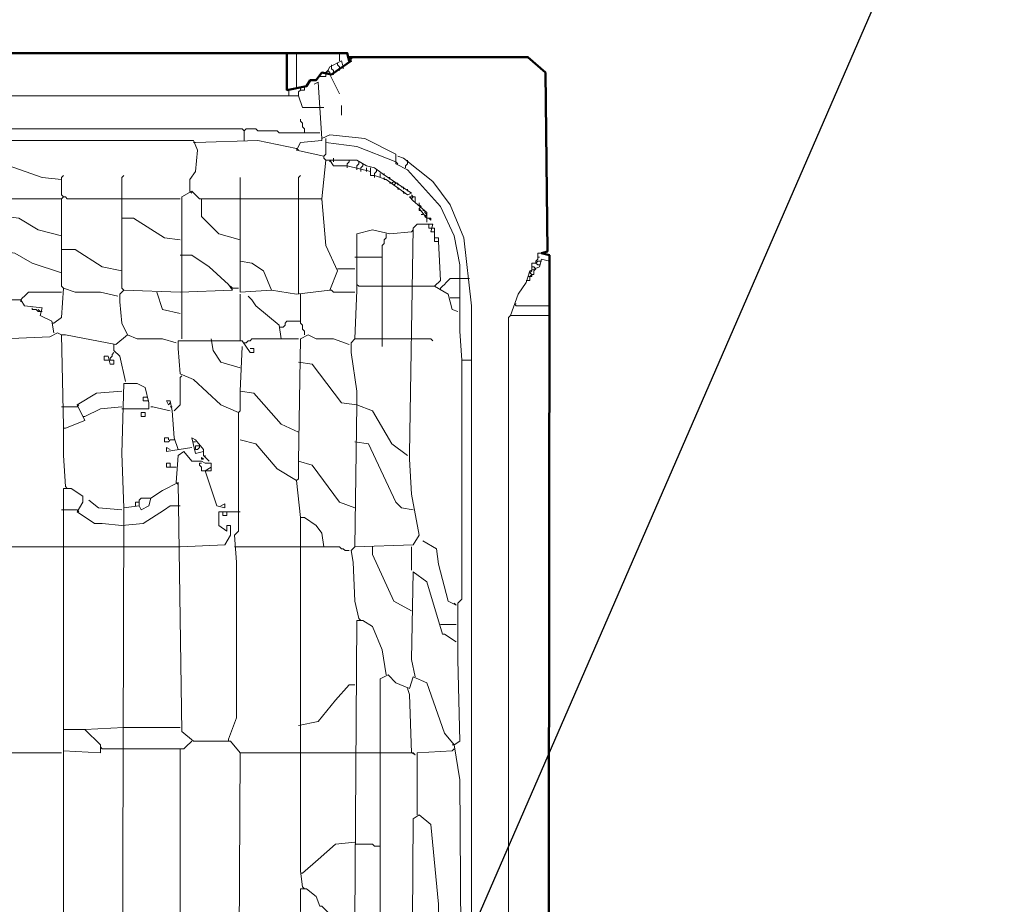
# Model space of a CAD drawing. Header units: millimetres. Extents: x -102634 to 407724, y -68883 to 155589.
# Tile 70 of 80: x 221819 to 222361, y 67413 to 67901. Entities that reach past the tile are written whole.
import ezdxf

# ---------------------------------------------------------------- set-up
doc = ezdxf.new("R2010")
doc.units = ezdxf.units.MM
doc.header["$LTSCALE"] = 20
doc.layers.add('CKTEXTY_MALE', color=8, linetype='Continuous', lineweight=18)
doc.layers.add('V-objekty', color=130, linetype='Continuous', lineweight=50)
doc.styles.get("Standard").update_dxf_attribs({"font": 'isocpeur.ttf'})
doc.dimstyles.new('CADKON$7', dxfattribs={"dimscale": 100, "dimtxt": 2.5, "dimasz": 2.5, "dimexe": 1.8, "dimexo": 5, "dimgap": 0.6, "dimtad": 1, "dimrnd": 1, "dimtxsty": 'Standard', "dimblk1": 'OBLIQUE', "dimblk2": 'OBLIQUE', "dimsah": 1, "dimcen": 2.5, "dimadec": 1, "dimazin": 2, "dimtfac": 1, "dimtdec": 4, "dimtix": 1, "dimtmove": 0, "dimatfit": 3, "dimldrblk": 'DOTSMALL', "dimfxl": 5, "dimfxlon": 1, "dimtfill": 1, "dimtolj": 1, "dimarcsym": 0})

# ---------------------------------------------------------------- blocks, each defined once
blk = doc.blocks.new('DWG-RYYQ14-20T_top')
at = {"layer": 'V-objekty'}
for points in [[(4.270878, 6.533191, 0), (5.931478, 6.533191, 0), (5.932548, 6.528908, 0), (5.933619, 6.528908, 0), (5.922912, 6.521413, 0), (5.917559, 6.522484, 0), (5.914347, 6.518201, 0), (5.911135, 6.518201, 0), (5.908994, 6.514989, 0), (5.898287, 6.512848, 0), (5.898287, 6.533191, 0)], [(5.90364, 5.367238, 0), (5.930407, 5.368308, 0), (5.933619, 5.37045, 0), (5.937901, 5.368308, 0), (6.031049, 5.369379, 0), (6.039615, 5.376874, 0), (6.041756, 5.381156, 0), (6.042827, 6.421842, 0), (6.038544, 6.422912, 0), (6.041756, 6.423983, 0), (6.040685, 6.522484, 0), (6.031049, 6.531049, 0), (5.932548, 6.531049, 0), (5.933619, 6.529979, 0), (5.933619, 6.531049, 0)]]:
    blk.add_polyline3d(points, dxfattribs=at)
at = {"layer": 'V-objekty', "color": 2, "lineweight": 13}
for points in [[(5.90364, 6.513919, 0), (5.90364, 6.533191, 0)], [(5.927195, 6.528908, 0), (5.927195, 6.533191, 0)], [(5.9197, 6.521413, 0), (5.921842, 6.525696, 0), (5.928266, 6.528908, 0), (5.929336, 6.525696, 0)], [(5.922912, 6.525696, 0), (5.922912, 6.526767, 0)], [(5.923983, 6.522484, 0), (5.923983, 6.523555, 0), (5.922912, 6.524625, 0), (5.922912, 6.525696, 0)], [(5.927195, 6.524625, 0), (5.927195, 6.525696, 0), (5.926124, 6.526767, 0), (5.926124, 6.527837, 0)], [(5.929336, 6.525696, 0), (5.929336, 6.524625, 0)], [(5.917559, 6.520343, 0), (5.916488, 6.520343, 0)], [(5.917559, 6.520343, 0), (5.9197, 6.520343, 0), (5.9197, 6.521413, 0)], [(5.921842, 6.521413, 0), (5.921842, 6.522484, 0), (5.920771, 6.523555, 0), (5.9197, 6.522484, 0)], [(5.921842, 6.521413, 0), (5.927195, 6.510707, 0)], [(5.922912, 6.521413, 0), (5.923983, 6.521413, 0), (5.923983, 6.522484, 0)], [(5.927195, 6.524625, 0), (5.927195, 6.523555, 0)], [(4.283726, 6.503212, 0), (4.284797, 6.517131, 0), (4.289079, 6.517131, 0), (4.296574, 6.511777, 0), (4.299786, 6.511777, 0), (4.304069, 6.509636, 0), (5.904711, 6.509636, 0), (5.906852, 6.503212, 0), (5.916488, 6.503212, 0)], [(5.904711, 6.509636, 0), (5.904711, 6.511777, 0), (5.905782, 6.512848, 0), (5.907923, 6.512848, 0), (5.907923, 6.514989, 0)], [(6, 5.703426, 0), (6, 6.364026, 0), (5.994647, 6.364026, 0), (5.993576, 6.380086, 0), (5.993576, 6.391863, 0), (5.993576, 6.416488, 0), (5.990364, 6.432548, 0), (5.982869, 6.448608, 0), (5.964668, 6.468951, 0), (5.958244, 6.472163, 0), (5.958244, 6.477516, 0), (5.941113, 6.486081, 0), (5.921842, 6.488223, 0), (5.917559, 6.486081, 0), (5.915418, 6.517131, 0), (5.913276, 6.51606, 0)], [(5.899358, 6.510707, 0), (5.899358, 6.512848, 0)], [(5.899358, 6.510707, 0), (5.899358, 6.509636, 0)], [(5.905782, 6.512848, 0), (5.905782, 6.513919, 0)], [(5.916488, 6.503212, 0), (5.91863, 6.503212, 0)], [(5.928266, 6.498929, 0), (5.928266, 6.504283, 0)], [(5.907923, 6.489293, 0), (5.907923, 6.491435, 0), (5.906852, 6.492505, 0), (5.906852, 6.494647, 0), (5.905782, 6.495717, 0), (5.905782, 6.496788, 0)], [(5.252677, 6.485011, 0), (5.252677, 6.490364, 0), (5.253747, 6.491435, 0), (5.873662, 6.491435, 0), (5.874732, 6.490364, 0), (5.874732, 6.485011, 0)], [(5.907923, 6.489293, 0), (5.894004, 6.489293, 0), (5.892934, 6.490364, 0), (5.882227, 6.490364, 0), (5.881156, 6.491435, 0), (5.875803, 6.491435, 0), (5.874732, 6.490364, 0)], [(5.907923, 6.489293, 0), (5.916488, 6.489293, 0)], [(5.917559, 6.486081, 0), (5.917559, 6.487152, 0)], [(5.74197, 6.398287, 0), (5.74197, 6.471092, 0), (5.738758, 6.474304, 0), (5.718415, 6.480728, 0), (5.717345, 6.485011, 0), (5.846895, 6.485011, 0), (5.849036, 6.479657, 0), (5.847966, 6.46788, 0), (5.844754, 6.463597, 0), (5.844754, 6.457173, 0)], [(5.847966, 6.48394, 0), (5.846895, 6.48394, 0)], [(5.90364, 6.480728, 0), (5.882227, 6.485011, 0), (5.847966, 6.48394, 0)], [(5.91863, 6.476445, 0), (5.90364, 6.479657, 0), (5.905782, 6.48394, 0), (5.917559, 6.485011, 0), (5.917559, 6.486081, 0)], [(5.9197, 6.474304, 0), (5.91863, 6.475375, 0), (5.91863, 6.476445, 0), (5.9197, 6.477516, 0), (5.9197, 6.48394, 0)], [(5.958244, 6.473233, 0), (5.936831, 6.481799, 0), (5.9197, 6.48394, 0), (5.9197, 6.486081, 0)], [(5.90364, 6.480728, 0), (5.904711, 6.479657, 0)], [(6, 6.364026, 0), (6, 6.394004, 0), (5.995717, 6.431478, 0), (5.988223, 6.449679, 0), (5.978587, 6.462527, 0), (5.962527, 6.475375, 0), (5.959315, 6.476445, 0)], [(5.77409, 6.463597, 0), (5.763383, 6.464668, 0), (5.745182, 6.471092, 0), (5.743041, 6.470021, 0)], [(5.917559, 6.452891, 0), (5.9197, 6.474304, 0), (5.921842, 6.474304, 0), (5.923983, 6.471092, 0), (5.931478, 6.471092, 0), (5.944325, 6.46788, 0), (5.944325, 6.465739, 0), (5.946467, 6.465739, 0), (5.952891, 6.463597, 0), (5.964668, 6.455032, 0), (5.966809, 6.456103, 0), (5.950749, 6.466809, 0), (5.946467, 6.470021, 0), (5.942184, 6.471092, 0), (5.936831, 6.474304, 0), (5.921842, 6.474304, 0)], [(5.921842, 6.474304, 0), (5.921842, 6.473233, 0)], [(5.923983, 6.473233, 0), (5.923983, 6.475375, 0)], [(5.931478, 6.471092, 0), (5.931478, 6.472163, 0), (5.932548, 6.473233, 0), (5.932548, 6.474304, 0)], [(5.931478, 6.471092, 0), (5.931478, 6.470021, 0)], [(5.936831, 6.470021, 0), (5.936831, 6.471092, 0), (5.937901, 6.472163, 0), (5.937901, 6.473233, 0)], [(5.938972, 6.468951, 0), (5.938972, 6.470021, 0), (5.940043, 6.471092, 0), (5.940043, 6.472163, 0)], [(5.958244, 6.473233, 0), (5.959315, 6.472163, 0)], [(5.963597, 6.470021, 0), (5.963597, 6.471092, 0), (5.964668, 6.472163, 0), (5.964668, 6.473233, 0)], [(5.964668, 6.473233, 0), (5.964668, 6.474304, 0)], [(5.775161, 6.453961, 0), (5.77409, 6.455032, 0), (5.77409, 6.464668, 0), (5.775161, 6.465739, 0)], [(5.808351, 6.40257, 0), (5.807281, 6.40364, 0), (5.807281, 6.464668, 0), (5.808351, 6.465739, 0)], [(5.904711, 6.452891, 0), (5.904711, 6.464668, 0), (5.905782, 6.465739, 0)], [(5.936831, 6.470021, 0), (5.936831, 6.468951, 0)], [(5.938972, 6.468951, 0), (5.938972, 6.46788, 0)], [(5.942184, 6.46788, 0), (5.942184, 6.470021, 0)], [(5.944325, 6.46788, 0), (5.944325, 6.470021, 0)], [(5.946467, 6.465739, 0), (5.946467, 6.466809, 0), (5.947537, 6.46788, 0), (5.947537, 6.468951, 0)], [(5.946467, 6.465739, 0), (5.946467, 6.464668, 0)], [(5.949679, 6.464668, 0), (5.949679, 6.466809, 0)], [(5.95182, 6.465739, 0), (5.95182, 6.466809, 0)], [(5.872591, 6.452891, 0), (5.872591, 6.464668, 0)], [(5.952891, 6.463597, 0), (5.95182, 6.463597, 0), (5.95182, 6.464668, 0)], [(5.955032, 6.463597, 0), (5.955032, 6.464668, 0), (5.953961, 6.464668, 0)], [(5.956103, 6.461456, 0), (5.955032, 6.461456, 0), (5.955032, 6.462527, 0)], [(5.956103, 6.461456, 0), (5.957173, 6.462527, 0), (5.958244, 6.461456, 0)], [(5.956103, 6.461456, 0), (5.957173, 6.460385, 0), (5.958244, 6.461456, 0)], [(5.959315, 6.460385, 0), (5.959315, 6.461456, 0), (5.958244, 6.461456, 0)], [(5.840471, 6.375803, 0), (5.840471, 6.453961, 0), (5.845824, 6.457173, 0), (5.850107, 6.452891, 0), (5.917559, 6.452891, 0), (5.9197, 6.427195, 0), (5.926124, 6.413276, 0), (5.921842, 6.40257, 0), (5.90364, 6.400428, 0), (5.889722, 6.40257, 0), (5.872591, 6.401499, 0), (5.872591, 6.452891, 0)], [(5.844754, 6.457173, 0), (5.845824, 6.456103, 0)], [(5.960385, 6.458244, 0), (5.959315, 6.458244, 0), (5.959315, 6.459315, 0)], [(5.962527, 6.458244, 0), (5.962527, 6.459315, 0), (5.961456, 6.459315, 0)], [(5.963597, 6.456103, 0), (5.962527, 6.456103, 0), (5.962527, 6.457173, 0)], [(5.964668, 6.457173, 0), (5.964668, 6.458244, 0)], [(5.966809, 6.452891, 0), (5.96788, 6.453961, 0), (5.966809, 6.455032, 0)], [(5.74197, 6.45182, 0), (5.743041, 6.452891, 0), (5.77409, 6.452891, 0)], [(5.775161, 6.40364, 0), (5.77409, 6.404711, 0), (5.77409, 6.452891, 0), (5.775161, 6.453961, 0), (5.776231, 6.453961, 0), (5.777302, 6.452891, 0), (5.807281, 6.452891, 0)], [(5.807281, 6.452891, 0), (5.8394, 6.452891, 0)], [(5.872591, 6.430407, 0), (5.860814, 6.433619, 0), (5.851178, 6.443255, 0), (5.851178, 6.452891, 0)], [(5.904711, 6.400428, 0), (5.904711, 6.452891, 0)], [(5.917559, 6.452891, 0), (5.917559, 6.45182, 0)], [(5.975375, 6.440043, 0), (5.975375, 6.445396, 0), (5.96788, 6.45182, 0), (5.965739, 6.453961, 0), (5.968951, 6.453961, 0), (5.968951, 6.450749, 0)], [(5.965739, 6.453961, 0), (5.966809, 6.452891, 0), (5.96788, 6.453961, 0)], [(5.971092, 6.449679, 0), (5.971092, 6.450749, 0)], [(5.971092, 6.447537, 0), (5.972163, 6.448608, 0), (5.971092, 6.449679, 0)], [(5.975375, 6.442184, 0), (5.971092, 6.447537, 0)], [(5.972163, 6.446467, 0), (5.971092, 6.446467, 0), (5.971092, 6.447537, 0)], [(5.973233, 6.444325, 0), (5.972163, 6.444325, 0)], [(5.974304, 6.445396, 0), (5.974304, 6.446467, 0), (5.973233, 6.446467, 0)], [(5.975375, 6.442184, 0), (5.974304, 6.443255, 0), (5.975375, 6.444325, 0), (5.974304, 6.445396, 0)], [(5.77409, 6.432548, 0), (5.761242, 6.43576, 0), (5.750535, 6.442184, 0), (5.743041, 6.443255, 0)], [(5.8394, 6.430407, 0), (5.830835, 6.431478, 0), (5.813704, 6.442184, 0), (5.807281, 6.442184, 0)], [(5.937901, 6.221627, 0), (5.93576, 6.231263, 0), (5.93469, 6.252677, 0), (5.933619, 6.259101, 0), (5.93576, 6.261242, 0), (5.96788, 6.262313, 0), (5.971092, 6.267666, 0), (5.966809, 6.29015, 0), (5.965739, 6.309422, 0), (5.965739, 6.312634, 0), (5.96788, 6.436831, 0), (5.970021, 6.438972, 0), (5.978587, 6.438972, 0), (5.977516, 6.43469, 0), (5.979657, 6.43469, 0), (5.979657, 6.429336, 0), (5.981799, 6.429336, 0), (5.982869, 6.407923, 0), (5.979657, 6.404711, 0), (5.966809, 6.404711, 0)], [(5.975375, 6.442184, 0), (5.977516, 6.442184, 0), (5.977516, 6.441113, 0), (5.976445, 6.442184, 0)], [(5.977516, 6.436831, 0), (5.976445, 6.436831, 0), (5.976445, 6.438972, 0), (5.977516, 6.438972, 0)], [(5.93576, 6.375803, 0), (5.936831, 6.40257, 0), (5.936831, 6.406852, 0), (5.936831, 6.433619, 0), (5.945396, 6.43576, 0), (5.955032, 6.433619, 0), (5.966809, 6.43469, 0)], [(5.950749, 6.375803, 0), (5.950749, 6.427195, 0), (5.95182, 6.428266, 0), (5.95182, 6.430407, 0), (5.952891, 6.431478, 0), (5.952891, 6.433619, 0)], [(5.966809, 6.43469, 0), (5.96788, 6.43576, 0)], [(5.978587, 6.436831, 0), (5.977516, 6.436831, 0)], [(5.979657, 6.43469, 0), (5.979657, 6.436831, 0), (5.978587, 6.436831, 0)], [(5.981799, 6.429336, 0), (5.981799, 6.431478, 0), (5.979657, 6.431478, 0)], [(5.77409, 6.412206, 0), (5.75803, 6.417559, 0), (5.748394, 6.422912, 0), (5.74197, 6.423983, 0)], [(5.807281, 6.413276, 0), (5.796574, 6.415418, 0), (5.781585, 6.425054, 0), (5.77409, 6.425054, 0)], [(5.8394, 6.401499, 0), (5.868308, 6.40257, 0), (5.866167, 6.405782, 0), (5.85546, 6.415418, 0), (5.845824, 6.421842, 0), (5.8394, 6.421842, 0)], [(6.035332, 6.417559, 0), (6.035332, 6.41863, 0), (6.036403, 6.4197, 0), (6.036403, 6.422912, 0), (6.038544, 6.422912, 0)], [(6.040685, 6.421842, 0), (6.040685, 6.423983, 0)], [(5.889722, 6.40257, 0), (5.885439, 6.413276, 0), (5.879015, 6.417559, 0), (5.872591, 6.41863, 0)], [(5.93576, 6.420771, 0), (5.950749, 6.420771, 0)], [(6.021413, 6.388651, 0), (6.025696, 6.400428, 0), (6.029979, 6.406852, 0), (6.03212, 6.413276, 0), (6.037473, 6.415418, 0), (6.038544, 6.4197, 0), (6.042827, 6.41863, 0)], [(6.033191, 6.413276, 0), (6.033191, 6.417559, 0), (6.035332, 6.417559, 0), (6.036403, 6.416488, 0), (6.037473, 6.416488, 0)], [(6.035332, 6.417559, 0), (6.036403, 6.41863, 0), (6.037473, 6.41863, 0)], [(6.036403, 6.420771, 0), (6.037473, 6.420771, 0)], [(6.037473, 6.41863, 0), (6.038544, 6.41863, 0)], [(5.926124, 6.414347, 0), (5.93576, 6.414347, 0)], [(6.029979, 6.407923, 0), (6.03212, 6.407923, 0), (6.03212, 6.410064, 0), (6.033191, 6.411135, 0), (6.034261, 6.411135, 0), (6.034261, 6.413276, 0)], [(6.033191, 6.411135, 0), (6.03212, 6.412206, 0), (6.033191, 6.413276, 0)], [(6.03212, 6.410064, 0), (6.033191, 6.410064, 0), (6.033191, 6.411135, 0)], [(6.034261, 6.413276, 0), (6.035332, 6.414347, 0), (6.034261, 6.415418, 0), (6.033191, 6.415418, 0)], [(5.937901, 6.404711, 0), (5.936831, 6.405782, 0)], [(5.982869, 6.40364, 0), (5.98394, 6.404711, 0), (5.985011, 6.405782, 0), (5.986081, 6.406852, 0), (5.987152, 6.407923, 0), (5.988223, 6.408994, 0), (5.993576, 6.408994, 0)], [(5.993576, 6.408994, 0), (5.998929, 6.408994, 0)], [(6.03212, 6.410064, 0), (6.031049, 6.410064, 0)], [(5.751606, 6.397216, 0), (5.752677, 6.398287, 0), (5.753747, 6.399358, 0), (5.754818, 6.400428, 0), (5.755889, 6.401499, 0), (5.77409, 6.401499, 0)], [(5.769807, 6.384368, 0), (5.77409, 6.38758, 0), (5.775161, 6.40364, 0), (5.781585, 6.401499, 0), (5.795503, 6.401499, 0), (5.805139, 6.399358, 0)], [(5.810493, 6.377944, 0), (5.807281, 6.384368, 0), (5.80621, 6.396146, 0), (5.80621, 6.400428, 0), (5.808351, 6.40257, 0), (5.8394, 6.401499, 0)], [(5.8394, 6.389722, 0), (5.829764, 6.391863, 0), (5.826552, 6.401499, 0)], [(5.868308, 6.40364, 0), (5.867238, 6.404711, 0)], [(5.868308, 6.40364, 0), (5.87152, 6.40364, 0)], [(5.872591, 6.375803, 0), (5.872591, 6.400428, 0)], [(5.907923, 6.377944, 0), (5.907923, 6.380086, 0), (5.906852, 6.381156, 0), (5.906852, 6.383298, 0), (5.905782, 6.384368, 0), (5.905782, 6.400428, 0)], [(5.93576, 6.401499, 0), (5.923983, 6.401499, 0), (5.922912, 6.40257, 0), (5.921842, 6.40257, 0)], [(5.937901, 6.404711, 0), (5.950749, 6.404711, 0)], [(5.950749, 6.404711, 0), (5.966809, 6.404711, 0)], [(5.992505, 6.390792, 0), (5.989293, 6.391863, 0), (5.987152, 6.400428, 0), (5.979657, 6.404711, 0)], [(5.982869, 6.40364, 0), (5.982869, 6.40257, 0)], [(5.769807, 6.379015, 0), (5.768737, 6.385439, 0), (5.762313, 6.388651, 0), (5.763383, 6.392934, 0), (5.753747, 6.394004, 0), (5.751606, 6.397216, 0), (5.746253, 6.397216, 0)], [(5.751606, 6.397216, 0), (5.751606, 6.396146, 0)], [(5.895075, 6.375803, 0), (5.894004, 6.383298, 0), (5.881156, 6.394004, 0), (5.879015, 6.397216, 0), (5.876874, 6.399358, 0)], [(5.988223, 6.398287, 0), (5.993576, 6.398287, 0)], [(6.042827, 6.394004, 0), (6.024625, 6.394004, 0), (6.023555, 6.395075, 0), (6.024625, 6.395075, 0)], [(5.762313, 6.390792, 0), (5.761242, 6.390792, 0), (5.760171, 6.391863, 0), (5.75803, 6.391863, 0), (5.75803, 6.392934, 0)], [(5.762313, 6.390792, 0), (5.761242, 6.391863, 0)], [(5.762313, 6.390792, 0), (5.763383, 6.390792, 0)], [(5.769807, 6.384368, 0), (5.768737, 6.384368, 0)], [(5.895075, 6.382227, 0), (5.896146, 6.382227, 0), (5.897216, 6.383298, 0), (5.897216, 6.384368, 0), (5.898287, 6.385439, 0), (5.905782, 6.385439, 0)], [(6.021413, 5.508565, 0), (6.020343, 5.508565, 0), (6.020343, 6.38758, 0), (6.021413, 6.388651, 0), (6.042827, 6.388651, 0)], [(5.74197, 6.375803, 0), (5.767666, 6.376874, 0), (5.771949, 6.379015, 0), (5.77409, 6.377944, 0)], [(5.895075, 6.382227, 0), (5.894004, 6.382227, 0)], [(5.776231, 6.294433, 0), (5.775161, 6.311563, 0), (5.775161, 6.327623, 0), (5.77409, 6.377944, 0), (5.776231, 6.377944, 0), (5.804069, 6.372591, 0), (5.810493, 6.377944, 0), (5.815846, 6.375803, 0), (5.829764, 6.375803, 0), (5.837259, 6.373662, 0)], [(5.866167, 6.155246, 0), (5.87045, 6.167024, 0), (5.87045, 6.252677, 0), (5.869379, 6.267666, 0), (5.87152, 6.269807, 0), (5.87152, 6.335118, 0), (5.861884, 6.3394, 0), (5.846895, 6.353319, 0), (5.8394, 6.356531, 0), (5.83833, 6.37045, 0), (5.83833, 6.374732, 0), (5.873662, 6.374732, 0), (5.877944, 6.368308, 0), (5.880086, 6.368308, 0), (5.880086, 6.37045, 0), (5.877944, 6.37045, 0)], [(5.872591, 6.359743, 0), (5.861884, 6.362955, 0), (5.857602, 6.369379, 0), (5.856531, 6.375803, 0)], [(5.872591, 6.375803, 0), (5.872591, 6.374732, 0)], [(5.895075, 6.375803, 0), (5.879015, 6.375803, 0), (5.877944, 6.374732, 0), (5.876874, 6.374732, 0), (5.875803, 6.373662, 0), (5.874732, 6.373662, 0)], [(5.895075, 6.375803, 0), (5.904711, 6.375803, 0)], [(5.93576, 6.282655, 0), (5.927195, 6.285867, 0), (5.912206, 6.30621, 0), (5.904711, 6.308351, 0), (5.905782, 6.375803, 0), (5.910064, 6.377944, 0), (5.914347, 6.375803, 0), (5.923983, 6.375803, 0), (5.932548, 6.372591, 0)], [(5.93576, 6.261242, 0), (5.936831, 6.3394, 0), (5.936831, 6.346895, 0), (5.933619, 6.368308, 0), (5.933619, 6.373662, 0), (5.93576, 6.375803, 0), (5.966809, 6.375803, 0)], [(5.950749, 6.375803, 0), (5.950749, 6.37152, 0)], [(5.966809, 6.375803, 0), (5.977516, 6.375803, 0), (5.978587, 6.374732, 0)], [(5.800857, 6.364026, 0), (5.800857, 6.365096, 0), (5.801927, 6.366167, 0), (5.801927, 6.367238, 0), (5.802998, 6.368308, 0)], [(5.809422, 6.352248, 0), (5.80621, 6.366167, 0), (5.802998, 6.369379, 0), (5.802998, 6.372591, 0)], [(5.904711, 6.324411, 0), (5.895075, 6.328694, 0), (5.880086, 6.345824, 0), (5.872591, 6.346895, 0), (5.873662, 6.37152, 0)], [(5.800857, 6.364026, 0), (5.802998, 6.364026, 0), (5.802998, 6.361884, 0), (5.800857, 6.361884, 0), (5.799786, 6.366167, 0), (5.797645, 6.366167, 0), (5.797645, 6.364026, 0), (5.800857, 6.364026, 0)], [(5.936831, 6.3394, 0), (5.928266, 6.340471, 0), (5.912206, 6.361884, 0), (5.904711, 6.362955, 0)], [(5.990364, 6.152034, 0), (5.993576, 6.154176, 0), (5.992505, 6.199143, 0), (5.992505, 6.230193, 0), (5.994647, 6.232334, 0), (5.994647, 6.364026, 0)], [(5.840471, 6.35546, 0), (5.8394, 6.35439, 0), (5.8394, 6.3394, 0), (5.83833, 6.33833, 0), (5.837259, 6.337259, 0), (5.836188, 6.336188, 0)], [(5.776231, 6.326552, 0), (5.786938, 6.330835, 0), (5.782655, 6.3394, 0), (5.793362, 6.345824, 0), (5.807281, 6.346895, 0)], [(5.808351, 6.282655, 0), (5.807281, 6.312634, 0), (5.808351, 6.351178, 0), (5.815846, 6.351178, 0), (5.820128, 6.349036, 0), (5.82227, 6.340471, 0), (5.82227, 6.337259, 0), (5.807281, 6.337259, 0)], [(5.87152, 6.335118, 0), (5.872591, 6.336188, 0), (5.872591, 6.346895, 0)], [(5.821199, 6.341542, 0), (5.819058, 6.341542, 0), (5.819058, 6.343683, 0), (5.821199, 6.343683, 0)], [(5.821199, 6.341542, 0), (5.82227, 6.341542, 0)], [(5.83833, 6.314775, 0), (5.836188, 6.321199, 0), (5.835118, 6.336188, 0), (5.834047, 6.341542, 0), (5.831906, 6.341542, 0), (5.832976, 6.3394, 0), (5.834047, 6.340471, 0)], [(5.77409, 6.33833, 0), (5.782655, 6.33833, 0)], [(5.782655, 6.33833, 0), (5.783726, 6.3394, 0)], [(5.786938, 6.332976, 0), (5.795503, 6.337259, 0), (5.807281, 6.33833, 0)], [(5.817987, 6.332976, 0), (5.817987, 6.335118, 0), (5.820128, 6.335118, 0), (5.820128, 6.332976, 0), (5.817987, 6.332976, 0)], [(5.82334, 6.33833, 0), (5.824411, 6.33833, 0), (5.834047, 6.336188, 0)], [(5.834047, 6.33833, 0), (5.835118, 6.33833, 0)], [(5.964668, 6.311563, 0), (5.956103, 6.317987, 0), (5.945396, 6.336188, 0), (5.936831, 6.3394, 0)], [(5.786938, 6.332976, 0), (5.785867, 6.332976, 0)], [(5.776231, 6.326552, 0), (5.775161, 6.326552, 0)], [(5.832976, 6.320128, 0), (5.832976, 6.321199, 0), (5.830835, 6.321199, 0), (5.830835, 6.319058, 0), (5.832976, 6.319058, 0), (5.834047, 6.320128, 0), (5.836188, 6.320128, 0)], [(5.85546, 6.308351, 0), (5.852248, 6.311563, 0), (5.852248, 6.314775, 0), (5.847966, 6.320128, 0), (5.845824, 6.321199, 0), (5.847966, 6.312634, 0), (5.852248, 6.313704, 0)], [(5.846895, 6.319058, 0), (5.847966, 6.319058, 0)], [(5.847966, 6.319058, 0), (5.846895, 6.319058, 0)], [(5.905782, 6.277302, 0), (5.90364, 6.297645, 0), (5.892934, 6.304069, 0), (5.881156, 6.317987, 0), (5.872591, 6.320128, 0)], [(5.96788, 6.281585, 0), (5.961456, 6.282655, 0), (5.958244, 6.285867, 0), (5.943255, 6.317987, 0), (5.93576, 6.319058, 0)], [(5.834047, 6.314775, 0), (5.831906, 6.315846, 0), (5.831906, 6.313704, 0), (5.845824, 6.315846, 0)], [(5.837259, 6.296574, 0), (5.83833, 6.311563, 0), (5.841542, 6.313704, 0), (5.845824, 6.308351, 0), (5.851178, 6.308351, 0), (5.853319, 6.307281, 0), (5.856531, 6.307281, 0), (5.856531, 6.305139, 0)], [(5.847966, 6.314775, 0), (5.847966, 6.316916, 0), (5.849036, 6.316916, 0)], [(5.847966, 6.314775, 0), (5.849036, 6.314775, 0), (5.850107, 6.315846, 0)], [(5.850107, 6.315846, 0), (5.850107, 6.316916, 0), (5.849036, 6.316916, 0)], [(5.851178, 6.309422, 0), (5.851178, 6.310493, 0), (5.852248, 6.309422, 0), (5.851178, 6.309422, 0)], [(5.853319, 6.310493, 0), (5.853319, 6.311563, 0)], [(5.90364, 6.297645, 0), (5.904711, 6.298715, 0), (5.904711, 6.308351, 0)], [(5.834047, 6.305139, 0), (5.834047, 6.307281, 0), (5.831906, 6.307281, 0), (5.831906, 6.305139, 0), (5.837259, 6.305139, 0)], [(5.853319, 6.302998, 0), (5.851178, 6.302998, 0), (5.851178, 6.305139, 0), (5.850107, 6.30621, 0), (5.850107, 6.307281, 0), (5.851178, 6.307281, 0)], [(5.861884, 6.283726, 0), (5.864026, 6.284797, 0), (5.864026, 6.282655, 0), (5.859743, 6.283726, 0), (5.853319, 6.302998, 0), (5.856531, 6.305139, 0), (5.856531, 6.302998, 0), (5.853319, 6.302998, 0)], [(5.775161, 5.920771, 0), (5.775161, 5.940043, 0), (5.775161, 6.293362, 0), (5.779443, 6.293362, 0), (5.785867, 6.289079, 0), (5.785867, 6.285867, 0), (5.782655, 6.280514, 0), (5.792291, 6.27409, 0), (5.796574, 6.27409, 0), (5.807281, 6.273019, 0)], [(5.776231, 6.294433, 0), (5.777302, 6.293362, 0)], [(5.807281, 5.88651, 0), (5.808351, 6.282655, 0), (5.816916, 6.283726, 0), (5.817987, 6.281585, 0), (5.82227, 6.283726, 0), (5.82334, 6.288009, 0), (5.829764, 6.292291, 0), (5.83833, 6.296574, 0), (5.840471, 6.159529, 0), (5.846895, 6.154176, 0), (5.867238, 6.154176, 0), (5.872591, 6.147752, 0), (5.87152, 5.978587, 0), (5.867238, 5.978587, 0), (5.866167, 5.98394, 0), (5.860814, 5.985011, 0), (5.85439, 5.989293, 0), (5.8394, 5.991435, 0), (5.82334, 5.991435, 0), (5.808351, 5.992505, 0)], [(5.837259, 6.296574, 0), (5.83833, 6.295503, 0)], [(5.807281, 6.281585, 0), (5.794433, 6.282655, 0), (5.789079, 6.286938, 0)], [(5.816916, 6.285867, 0), (5.816916, 6.286938, 0), (5.817987, 6.288009, 0), (5.82334, 6.288009, 0)], [(5.77409, 6.281585, 0), (5.782655, 6.281585, 0)], [(5.782655, 6.281585, 0), (5.783726, 6.280514, 0)], [(5.807281, 6.273019, 0), (5.819058, 6.27409, 0), (5.830835, 6.281585, 0), (5.834047, 6.283726, 0), (5.8394, 6.283726, 0)], [(5.814775, 6.283726, 0), (5.814775, 6.285867, 0), (5.816916, 6.285867, 0), (5.816916, 6.283726, 0)], [(5.8394, 6.261242, 0), (5.864026, 6.262313, 0), (5.867238, 6.267666, 0), (5.867238, 6.273019, 0), (5.865096, 6.273019, 0), (5.865096, 6.269807, 0), (5.860814, 6.273019, 0), (5.860814, 6.280514, 0), (5.87152, 6.280514, 0)], [(5.862955, 6.278373, 0), (5.862955, 6.280514, 0), (5.865096, 6.280514, 0), (5.865096, 6.278373, 0), (5.862955, 6.278373, 0)], [(5.87152, 6.280514, 0), (5.872591, 6.280514, 0)], [(5.906852, 6.073876, 0), (5.905782, 6.082441, 0), (5.905782, 6.277302, 0), (5.907923, 6.277302, 0), (5.914347, 6.273019, 0), (5.917559, 6.268737, 0), (5.91863, 6.261242, 0), (5.904711, 6.261242, 0)], [(5.74197, 6.261242, 0), (5.77409, 6.261242, 0)], [(5.77409, 6.261242, 0), (5.807281, 6.261242, 0)], [(5.807281, 6.261242, 0), (5.8394, 6.261242, 0)], [(5.869379, 6.261242, 0), (5.904711, 6.261242, 0)], [(5.932548, 6.259101, 0), (5.930407, 6.259101, 0), (5.929336, 6.260171, 0), (5.928266, 6.260171, 0), (5.927195, 6.261242, 0), (5.91863, 6.261242, 0)], [(5.966809, 6.22591, 0), (5.957173, 6.231263, 0), (5.945396, 6.256959, 0), (5.945396, 6.261242, 0)], [(5.966809, 6.261242, 0), (5.966809, 6.248394, 0)], [(5.991435, 6.229122, 0), (5.987152, 6.231263, 0), (5.981799, 6.251606, 0), (5.980728, 6.260171, 0), (5.973233, 6.264454, 0)], [(5.968951, 6.189507, 0), (5.966809, 6.199143, 0), (5.96788, 6.247323, 0), (5.975375, 6.24197, 0), (5.98394, 6.213062, 0), (5.985011, 6.213062, 0), (5.991435, 6.208779, 0)], [(5.991435, 6.229122, 0), (5.990364, 6.230193, 0)], [(5.937901, 6.221627, 0), (5.938972, 6.220557, 0)], [(5.93576, 6.055675, 0), (5.936831, 6.220557, 0), (5.940043, 6.220557, 0), (5.945396, 6.217345, 0), (5.950749, 6.204497, 0), (5.952891, 6.190578, 0)], [(5.982869, 6.218415, 0), (5.991435, 6.218415, 0)], [(5.991435, 5.937901, 0), (5.994647, 5.965739, 0), (5.993576, 6.132762, 0), (5.990364, 6.152034, 0), (5.985011, 6.158458, 0), (5.975375, 6.186296, 0), (5.96788, 6.189507, 0), (5.965739, 6.183084, 0), (5.958244, 6.186296, 0), (5.953961, 6.190578, 0), (5.949679, 6.188437, 0), (5.949679, 6.057816, 0)], [(5.904711, 6.162741, 0), (5.915418, 6.164882, 0), (5.925054, 6.17666, 0), (5.932548, 6.185225, 0), (5.93576, 6.185225, 0)], [(5.968951, 6.146681, 0), (5.966809, 6.147752, 0), (5.965739, 6.179872, 0), (5.964668, 6.183084, 0)], [(5.775161, 6.148822, 0), (5.795503, 6.147752, 0), (5.795503, 6.152034, 0), (5.786938, 6.1606, 0), (5.808351, 6.16167, 0)], [(5.808351, 6.16167, 0), (5.8394, 6.16167, 0)], [(5.775161, 6.1606, 0), (5.786938, 6.1606, 0)], [(5.786938, 6.1606, 0), (5.788009, 6.159529, 0)], [(5.796574, 6.149893, 0), (5.795503, 6.150964, 0)], [(5.8394, 6.034261, 0), (5.8394, 6.149893, 0), (5.841542, 6.149893, 0), (5.842612, 6.150964, 0), (5.843683, 6.152034, 0), (5.844754, 6.153105, 0), (5.845824, 6.154176, 0)], [(5.866167, 6.155246, 0), (5.866167, 6.154176, 0)], [(5.990364, 6.152034, 0), (5.989293, 6.152034, 0)], [(5.74197, 6.147752, 0), (5.77409, 6.147752, 0)], [(5.796574, 6.149893, 0), (5.807281, 6.149893, 0)], [(5.807281, 6.149893, 0), (5.8394, 6.149893, 0)], [(5.872591, 6.147752, 0), (5.904711, 6.147752, 0)], [(5.904711, 6.147752, 0), (5.93576, 6.147752, 0)], [(5.93576, 6.147752, 0), (5.949679, 6.147752, 0)], [(5.949679, 6.147752, 0), (5.966809, 6.147752, 0)], [(5.968951, 6.146681, 0), (5.96788, 6.147752, 0), (5.966809, 6.147752, 0)], [(5.970021, 6.11349, 0), (5.970021, 6.147752, 0), (5.989293, 6.148822, 0), (5.990364, 6.149893, 0)], [(5.966809, 5.920771, 0), (5.96788, 5.947537, 0), (5.970021, 5.968951, 0), (5.966809, 5.972163, 0), (5.96788, 6.111349, 0), (5.971092, 6.11349, 0), (5.977516, 6.108137, 0), (5.981799, 6.06424, 0), (5.981799, 6.013919, 0), (5.977516, 5.973233, 0), (5.970021, 5.968951, 0)], [(5.906852, 6.08137, 0), (5.915418, 6.088865, 0), (5.925054, 6.09743, 0), (5.93576, 6.098501, 0)], [(5.949679, 6.09636, 0), (5.946467, 6.09636, 0), (5.945396, 6.09743, 0), (5.93576, 6.09743, 0)], [(5.906852, 6.08137, 0), (5.905782, 6.08137, 0)], [(5.904711, 5.920771, 0), (5.905782, 6.072805, 0), (5.908994, 6.072805, 0), (5.914347, 6.068522, 0), (5.916488, 6.063169, 0), (5.917559, 6.063169, 0), (5.923983, 6.056745, 0), (5.927195, 6.056745, 0), (5.93576, 6.055675, 0), (5.949679, 6.057816, 0), (5.949679, 5.920771, 0)], [(5.906852, 6.073876, 0), (5.907923, 6.072805, 0)]]:
    blk.add_polyline3d(points, dxfattribs=at)
blk = doc.blocks.new('_OBLIQUE')
at = {"color": 0, "linetype": 'ByBlock', "transparency": 33554687}
blk.add_line((-0.5, -0.5), (0.5, 0.5), dxfattribs=at)

msp = doc.modelspace()

# ---------------------------------------------------------------- block references
at = {"layer": 'V-objekty', "xscale": 1000, "yscale": 1000, "zscale": 1000}
msp.add_blockref('DWG-RYYQ14-20T_top', (216067.59, 61349.14), dxfattribs=at)

# ---------------------------------------------------------------- leaders
at = {"layer": 'CKTEXTY_MALE'}
for points in [[(223913.08, 79958.16), (218461.35, 59101.8)], [(223916.57, 71652.66), (218461.35, 59101.8)]]:
    msp.add_leader(points, dimstyle='CADKON$7', override={"dimscale": 50, "dimtxt": 2.3, "dimasz": 2, "dimldrblk": 'Open30'}, dxfattribs=at)

doc.saveas('drawing.dxf')
